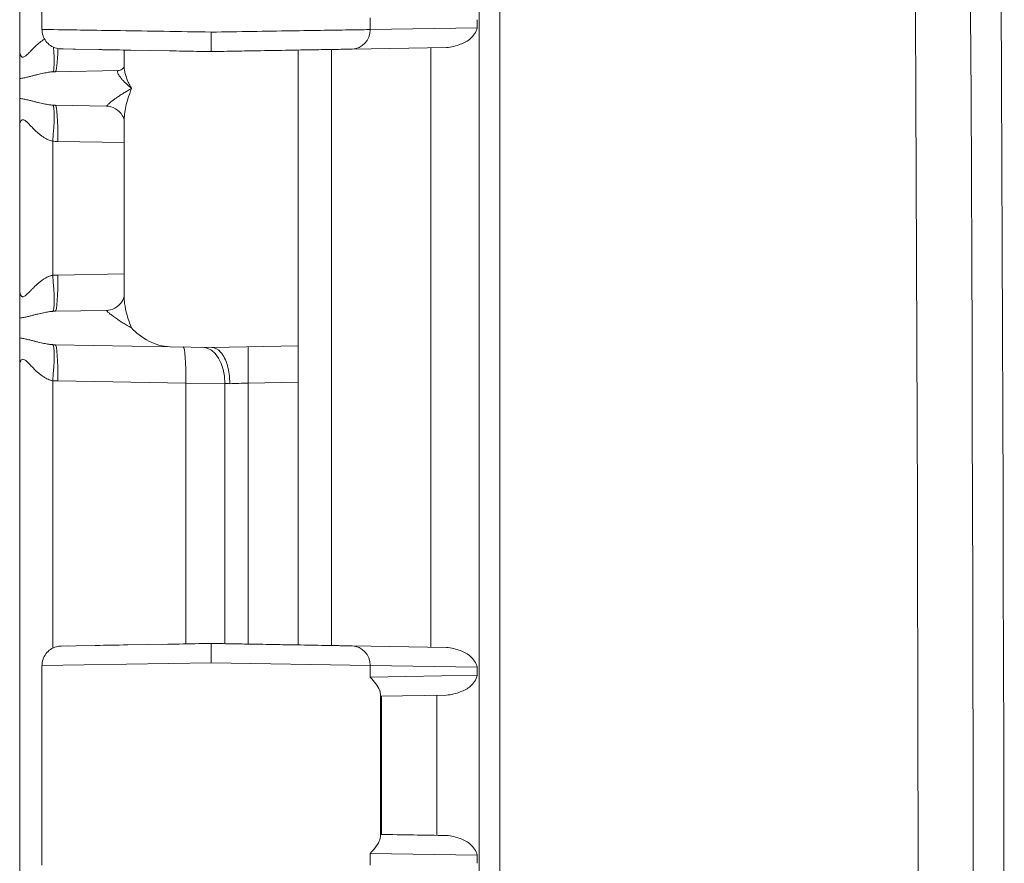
# Model space of a CAD drawing. Header units: inches. Extents: x 0 to 153, y 3 to 96.
# Tile 36 of 132: x 30.97 to 32.73, y 53.15 to 54.66. Entities that reach past the tile are written whole.
import ezdxf

# ---------------------------------------------------------------- set-up
doc = ezdxf.new("R2010")
doc.units = ezdxf.units.IN
doc.header["$LTSCALE"] = 4.5
doc.header["$MEASUREMENT"] = 0
doc.layers.add('Visible (ANSI)', color=7, linetype='Continuous', lineweight=18)
doc.layers.add('Visible Narrow (ANSI)', color=7, linetype='Continuous', lineweight=5)

msp = doc.modelspace()

# ---------------------------------------------------------------- linework, layer by layer
at = {"layer": 'Visible (ANSI)'}
for p, q in [((31.7914, 62.758), (31.7914, 41.8928)), ((30.9664, 55.5418), (30.9664, 54.609)), ((31.0064, 55.0044), (31.0064, 54.6463)), ((31.0443, 54.6113), (31.0408, 54.6113)), ((31.0443, 54.6113), (31.0667, 54.6109)), ((31.0667, 54.6109), (31.0627, 54.611)), ((31.1084, 54.6102), (31.0667, 54.6109)), ((31.1539, 54.5798), (31.1539, 54.6094)), ((31.2352, 54.6079), (31.1661, 54.6092)), ((31.4664, 54.5973), (31.4664, 54.6094)), ((31.5264, 54.6104), (31.5264, 53.5404)), ((31.5634, 54.6111), (31.7324, 54.614)), ((31.4664, 54.5973), (31.4664, 54.5727)), ((31.0303, 54.5705), (31.1431, 54.5725)), ((31.1539, 54.5798), (31.1539, 54.5798)), ((31.4664, 54.5727), (31.4664, 54.0781)), ((30.9664, 54.5226), (30.9664, 54.5582)), ((31.1223, 54.5087), (31.0303, 54.5103)), ((31.1539, 54.1683), (31.1539, 54.4825)), ((30.9664, 54.4718), (30.9664, 54.179)), ((31.0303, 54.1405), (31.1223, 54.1421)), ((30.9664, 54.0926), (30.9664, 54.1282)), ((31.2368, 54.0767), (31.0303, 54.0803)), ((31.2368, 54.0767), (31.3114, 54.0754)), ((31.3114, 54.0754), (31.4664, 54.0781)), ((31.3114, 54.0754), (31.3114, 54.0754)), ((31.4664, 54.0781), (31.4664, 54.0131)), ((30.9664, 54.0418), (30.9664, 53.109)), ((31.4664, 54.0131), (31.4664, 53.5414)), ((31.0677, 53.5399), (31.0408, 53.5394)), ((31.0408, 53.5394), (31.0524, 53.5396)), ((31.0677, 53.5399), (31.1022, 53.5405)), ((31.1608, 53.5415), (31.2321, 53.5428)), ((31.5634, 53.5397), (31.7324, 53.5368)), ((31.0064, 53.5044), (31.0064, 53.5044)), ((31.0064, 53.5044), (31.0064, 53.1463)), ((31.6143, 53.4494), (31.7324, 53.4515))]:
    msp.add_line(p, q, dxfattribs=at)
msp.add_arc((-473.7436, 52.3254), 506.4775, 358.925196, 1.074804, dxfattribs=at)
for centre, major_axis, ratio, start_param, end_param in [((31.1426, 54.5974), (0.0004, -0.025), 0.924559, 0.000003, 0.000047), ((31.1211, 54.2071), (0.0011, -0.065), 0.854416, 0.000137, 0.000324), ((31.6143, 53.4845), (0, 0.035), 0.020741, 2.638132, 3.141962), ((31.6143, 53.1663), (0, 0.035), 0.020741, 6.282816, 6.786646)]:
    msp.add_ellipse(centre, major_axis=major_axis, ratio=ratio, start_param=start_param, end_param=end_param, dxfattribs=at)
for points in [[(31.0065, 54.6463), (31.0065, 54.6463), (31.0065, 54.6463), (31.0065, 54.6463)], [(31.6143, 53.2013), (31.6537, 53.2006), (31.6931, 53.2), (31.7324, 53.1993)]]:
    msp.add_open_spline(points, degree=3, dxfattribs=at)
for points, knots in [([(31.0408, 54.6113), (31.0394, 54.6114), (31.0379, 54.6115), (31.0351, 54.6119), (31.0336, 54.6122), (31.0286, 54.6136), (31.0251, 54.6152), (31.0188, 54.6194), (31.0159, 54.6221), (31.0113, 54.6281), (31.0095, 54.6316), (31.0071, 54.6387), (31.0065, 54.6426), (31.0065, 54.6463)], [0, 0, 0, 0, 0.0111228, 0.0111228, 0.0220731, 0.0220731, 0.0509694, 0.0509694, 0.0798667, 0.0798667, 0.1087684, 0.1087684, 0.1375627, 0.1375627, 0.1375627, 0.1375627]), ([(31.3102, 54.6066), (31.3102, 54.6066), (31.3102, 54.6083), (31.3102, 54.6113), (31.3102, 54.6129), (31.3102, 54.6148), (31.3101, 54.6169), (31.3101, 54.619), (31.3101, 54.6215), (31.3101, 54.6241), (31.3101, 54.6294), (31.3102, 54.6355), (31.3102, 54.6416)], [0, 0, 0, 0, 0.333333, 0.333333, 0.333333, 0.49993, 0.49993, 0.49993, 0.666667, 0.666667, 0.666667, 1, 1, 1, 1]), ([(31.7324, 54.614), (31.7416, 54.6142), (31.7585, 54.6196), (31.7765, 54.6279), (31.7856, 54.6413), (31.7878, 54.6494)], [0, 0, 0, 0, 0.3333333, 0.6666667, 0.9997512, 0.9997512, 0.9997512, 0.9997512]), ([(30.9664, 54.5582), (30.9664, 54.5633), (30.9664, 54.5701), (30.9664, 54.5787), (30.9664, 54.5872), (30.9664, 54.5975), (30.9664, 54.609)], [0, 0, 0, 0, 0.5, 0.5, 0.5, 1, 1, 1, 1]), ([(31.1084, 54.6102), (31.1107, 54.6101), (31.113, 54.6101), (31.1153, 54.61), (31.1305, 54.6098), (31.1475, 54.6095), (31.1661, 54.6092)], [0.72727273, 0.72727273, 0.72727273, 0.72727273, 0.73946703, 0.73946703, 0.73946703, 0.81818182, 0.81818182, 0.81818182, 0.81818182]), ([(31.2352, 54.6079), (31.2432, 54.6078), (31.2513, 54.6077), (31.2595, 54.6075), (31.276, 54.6072), (31.2929, 54.6069), (31.3102, 54.6066)], [0.90909091, 0.90909091, 0.90909091, 0.90909091, 0.93931643, 0.93931643, 0.93931643, 1, 1, 1, 1]), ([(31.5634, 54.6111), (31.5602, 54.611), (31.5566, 54.6109), (31.5526, 54.6109), (31.5469, 54.6108), (31.5405, 54.6107), (31.5334, 54.6105), (31.5246, 54.6104), (31.5146, 54.6102), (31.5036, 54.61), (31.4994, 54.6099), (31.4949, 54.6099), (31.4904, 54.6098), (31.4741, 54.6095), (31.456, 54.6092), (31.4367, 54.6088), (31.4362, 54.6088), (31.4358, 54.6088), (31.4354, 54.6088), (31.4164, 54.6085), (31.3962, 54.6081), (31.3754, 54.6078), (31.3686, 54.6077), (31.3616, 54.6075), (31.3546, 54.6074), (31.3401, 54.6072), (31.3253, 54.6069), (31.3102, 54.6066)], [0, 0, 0, 0, 0.08304, 0.08304, 0.08304, 0.2, 0.2, 0.2, 0.343946, 0.343946, 0.343946, 0.4, 0.4, 0.4, 0.6, 0.6, 0.6, 0.604385, 0.604385, 0.604385, 0.8, 0.8, 0.8, 0.865034, 0.865034, 0.865034, 1, 1, 1, 1]), ([(31.1431, 54.5725), (31.1451, 54.5725), (31.1482, 54.5735), (31.1524, 54.5768), (31.1535, 54.5788), (31.1539, 54.58), (31.1539, 54.5801), (31.1539, 54.5802)], [0, 0, 0, 0, 0.0630864, 0.0630864, 0.1244611, 0.1244611, 0.1391882, 0.1391882, 0.1391882, 0.1391882]), ([(30.9664, 54.4718), (30.9664, 54.4724), (30.9664, 54.473), (30.9664, 54.4735), (30.9664, 54.4775), (30.9664, 54.4813), (30.9664, 54.4852), (30.9664, 54.4893), (30.9664, 54.4933), (30.9664, 54.4973), (30.9664, 54.4981), (30.9664, 54.4989), (30.9665, 54.4997), (30.9665, 54.5035), (30.9665, 54.5072), (30.9665, 54.5107), (30.9665, 54.5152), (30.9665, 54.5192), (30.9664, 54.5226)], [0, 0, 0, 0, 0.0300737, 0.0300737, 0.0300737, 0.2329327, 0.2329327, 0.2329327, 0.4532198, 0.4532198, 0.4532198, 0.5, 0.5, 0.5, 0.7165719, 0.7165719, 0.7165719, 1, 1, 1, 1]), ([(31.1539, 54.4825), (31.1539, 54.4825), (31.154, 54.485), (31.1504, 54.4928), (31.147, 54.4975), (31.1375, 54.505), (31.1312, 54.5077), (31.1245, 54.5086), (31.1234, 54.5087), (31.1223, 54.5087)], [0.003505, 0.003505, 0.003505, 0.003505, 0.1091715, 0.1091715, 0.2009048, 0.2009048, 0.294974, 0.294974, 0.3160926, 0.3160926, 0.3160926, 0.3160926]), ([(30.9664, 54.1282), (30.9664, 54.1333), (30.9664, 54.1401), (30.9664, 54.1487), (30.9664, 54.1572), (30.9664, 54.1675), (30.9664, 54.179)], [0, 0, 0, 0, 0.5, 0.5, 0.5, 1, 1, 1, 1]), ([(31.1223, 54.1421), (31.1266, 54.1422), (31.1324, 54.1435), (31.1425, 54.1491), (31.1468, 54.1533), (31.1525, 54.1616), (31.1536, 54.1655), (31.1539, 54.1679), (31.1539, 54.1683), (31.1539, 54.1683)], [0, 0, 0, 0, 0.0851249, 0.0851249, 0.172711, 0.172711, 0.270404, 0.270404, 0.3126383, 0.3126383, 0.3126383, 0.3126383]), ([(31.1674, 54.1104), (31.1744, 54.1025), (31.1859, 54.0931), (31.2087, 54.0816), (31.223, 54.0769), (31.2368, 54.0767)], [0.0000001, 0.0000001, 0.0000001, 0.0000001, 0.1445086, 0.1445086, 0.2629399, 0.2629399, 0.2629399, 0.2629399]), ([(30.9664, 54.0418), (30.9664, 54.0424), (30.9664, 54.043), (30.9664, 54.0435), (30.9664, 54.0475), (30.9664, 54.0514), (30.9664, 54.0552), (30.9664, 54.0593), (30.9664, 54.0633), (30.9664, 54.0673), (30.9664, 54.0681), (30.9664, 54.069), (30.9665, 54.0698), (30.9665, 54.0736), (30.9665, 54.0773), (30.9665, 54.0807), (30.9665, 54.0852), (30.9665, 54.0892), (30.9664, 54.0926)], [0, 0, 0, 0, 0.0298727, 0.0298727, 0.0298727, 0.231679, 0.231679, 0.231679, 0.4514676, 0.4514676, 0.4514676, 0.5, 0.5, 0.5, 0.7152227, 0.7152227, 0.7152227, 1, 1, 1, 1]), ([(31.3436, 54.0104), (31.3436, 54.0218), (31.3421, 54.0332), (31.3393, 54.043), (31.3365, 54.0527), (31.3324, 54.0609), (31.3275, 54.0666), (31.3227, 54.0723), (31.3169, 54.0754), (31.3114, 54.0754)], [0, 0, 0, 0, 0.3333333, 0.3333333, 0.3333333, 0.6666667, 0.6666667, 0.6666667, 0.9999971, 0.9999971, 0.9999971, 0.9999971]), ([(31.0065, 53.5044), (31.0065, 53.5082), (31.0071, 53.5121), (31.0095, 53.5192), (31.0113, 53.5227), (31.0159, 53.5287), (31.0188, 53.5314), (31.0251, 53.5356), (31.0286, 53.5372), (31.0337, 53.5386), (31.0351, 53.5389), (31.0379, 53.5393), (31.0394, 53.5394), (31.0408, 53.5394)], [0, 0, 0, 0, 0.0288366, 0.0288366, 0.0577362, 0.0577362, 0.0866335, 0.0866335, 0.1155301, 0.1155301, 0.1264609, 0.1264609, 0.1375632, 0.1375632, 0.1375632, 0.1375632]), ([(31.1608, 53.5415), (31.1394, 53.5412), (31.1202, 53.5408), (31.1038, 53.5405), (31.1033, 53.5405), (31.1027, 53.5405), (31.1022, 53.5405)], [0.18181818, 0.18181818, 0.18181818, 0.18181818, 0.26986203, 0.26986203, 0.26986203, 0.27272727, 0.27272727, 0.27272727, 0.27272727]), ([(31.3102, 53.5441), (31.2904, 53.5438), (31.2714, 53.5435), (31.2528, 53.5431), (31.2458, 53.543), (31.239, 53.5429), (31.2321, 53.5428)], [0, 0, 0, 0, 0.06617772, 0.06617772, 0.06617772, 0.09090909, 0.09090909, 0.09090909, 0.09090909]), ([(31.3102, 53.5441), (31.3219, 53.5439), (31.3333, 53.5437), (31.3446, 53.5435), (31.3559, 53.5433), (31.3671, 53.5431), (31.3782, 53.543), (31.3947, 53.5427), (31.4109, 53.5424), (31.4264, 53.5421), (31.4317, 53.542), (31.4369, 53.5419), (31.442, 53.5418), (31.462, 53.5415), (31.4804, 53.5412), (31.4965, 53.5409), (31.5125, 53.5406), (31.5262, 53.5404), (31.5373, 53.5402), (31.5401, 53.5401), (31.5426, 53.5401), (31.5451, 53.54), (31.5524, 53.5399), (31.5584, 53.5398), (31.5634, 53.5397)], [0, 0, 0, 0, 0.09978, 0.09978, 0.09978, 0.2, 0.2, 0.2, 0.348865, 0.348865, 0.348865, 0.4, 0.4, 0.4, 0.6, 0.6, 0.6, 0.8, 0.8, 0.8, 0.84963, 0.84963, 0.84963, 1, 1, 1, 1]), ([(31.3102, 53.5441), (31.3102, 53.5441), (31.3102, 53.5439), (31.3102, 53.5428), (31.3102, 53.5421), (31.3102, 53.5394), (31.3102, 53.5369), (31.3102, 53.5312), (31.3102, 53.5281), (31.3102, 53.52), (31.3102, 53.5156), (31.3102, 53.5114), (31.3102, 53.5102), (31.3102, 53.5091)], [-0.08332372, -0.08332372, -0.08332372, -0.08332372, -0.07190987, -0.07190987, -0.06103152, -0.06103152, -0.04145418, -0.04145418, -0.02414848, -0.02414848, 0, 0, 0.00766329, 0.00766329, 0.00766329, 0.00766329]), ([(31.7878, 53.5014), (31.7856, 53.5094), (31.7765, 53.5229), (31.7585, 53.5312), (31.7416, 53.5366), (31.7324, 53.5368)], [0.0002488, 0.0002488, 0.0002488, 0.0002488, 0.3333333, 0.6666667, 1, 1, 1, 1]), ([(31.7324, 53.4515), (31.7416, 53.4517), (31.7585, 53.4571), (31.7765, 53.4654), (31.7856, 53.4788), (31.7878, 53.4869)], [0, 0, 0, 0, 0.3333333, 0.6666667, 0.9997512, 0.9997512, 0.9997512, 0.9997512]), ([(31.6139, 53.4538), (31.6139, 53.4557), (31.6133, 53.4582), (31.6094, 53.4676), (31.6035, 53.4759), (31.5956, 53.4836)], [-0.2597274, -0.2597274, -0.2597274, -0.2597274, -0.1837213, -0.1837213, 0, 0, 0, 0]), ([(31.5956, 53.1672), (31.604, 53.1754), (31.6105, 53.1852), (31.6134, 53.1935), (31.6138, 53.1954), (31.6139, 53.197)], [-1.1191106, -1.1191106, -1.1191106, -1.1191106, -0.9214246, -0.9214246, -0.8602004, -0.8602004, -0.8602004, -0.8602004]), ([(31.7878, 53.1639), (31.7856, 53.1719), (31.7765, 53.1854), (31.7584, 53.1937), (31.7417, 53.1991), (31.7324, 53.1993)], [0.0002488, 0.0002488, 0.0002488, 0.0002488, 0.3333333, 0.6666667, 0.9999874, 0.9999874, 0.9999874, 0.9999874])]:
    msp.add_open_spline(points, degree=3, knots=knots, dxfattribs=at)
at = {"layer": 'Visible Narrow (ANSI)'}
for p, q in [((31.8281, 61.7149), (31.8281, 42.9359)), ((31.5956, 54.6672), (31.5956, 54.6461)), ((31.7878, 54.6494), (31.7878, 54.6639)), ((31.5956, 54.6461), (31.7878, 54.6494)), ((31.7047, 53.5373), (31.7047, 54.6135)), ((31.0258, 54.4458), (31.0258, 54.205)), ((31.0348, 54.4453), (31.1539, 54.4432)), ((31.0348, 54.2055), (31.1539, 54.2076)), ((31.0258, 54.0158), (31.0258, 53.5357)), ((31.0348, 54.0153), (31.2645, 54.0113)), ((31.2645, 54.0113), (31.2645, 53.5433)), ((31.2645, 54.0113), (31.3349, 54.0107)), ((31.3349, 54.0107), (31.3349, 53.5437)), ((31.3768, 54.0115), (31.4664, 54.0131)), ((31.3768, 53.543), (31.3768, 54.0115)), ((31.0064, 53.5044), (31.3102, 53.5091)), ((31.3102, 53.5091), (31.5956, 53.5047)), ((31.5956, 53.5047), (31.5956, 53.4836)), ((31.5956, 53.5047), (31.7878, 53.5014)), ((31.5956, 53.4836), (31.7878, 53.4869)), ((31.7878, 53.4869), (31.7878, 53.5014)), ((31.6139, 53.197), (31.6139, 53.4538)), ((31.7155, 53.1996), (31.7155, 53.4512)), ((31.6157, 53.2013), (31.6157, 53.4495)), ((31.7142, 53.1996), (31.7142, 53.1996)), ((31.5956, 53.1672), (31.5956, 53.1461)), ((31.5956, 53.1672), (31.7878, 53.1639)), ((31.7878, 53.1494), (31.7878, 53.1639))]:
    msp.add_line(p, q, dxfattribs=at)
for centre, major_axis, ratio, start_param, end_param in [((-216.7323, 52.3254), (0, 352.5808), 0.707107, 4.685755, 4.739023), ((-216.7998, 52.3254), (0, 352.8163), 0.707107, 4.685755, 4.739023), ((31.5627, 54.6461), (0.0006, -0.035), 0.939676, 0.000036, 1.554396), ((31.0201, 54.635), (0.0059, -0.0647), 0.086802, 0.034475, 1.237787), ((31.0292, 54.6355), (0.0011, -0.065), 0.087143, 0, 1.199182), ((31.0201, 54.4458), (0.0059, 0.0647), 0.086802, 4.72026, 6.248711), ((31.0336, 54.5635), (-0.0658, -0.0042), 0.805497, 1.406796, 1.469445), ((31.0292, 54.4453), (0.0011, 0.065), 0.087143, 4.71391, 6.283185), ((31.037, 54.5704), (-0.0002, -0.1251), 0.996195, 6.194419, 6.267091), ((31.0201, 54.205), (0.0059, -0.0647), 0.086802, 0.034475, 1.562919), ((31.0292, 54.2055), (0.0011, -0.065), 0.087143, 0, 1.569275), ((31.0201, 54.0158), (0.0059, 0.0647), 0.086802, 4.72026, 6.248711), ((31.0336, 54.1335), (-0.0658, -0.0042), 0.805497, 1.406795, 1.469444), ((31.0292, 54.0153), (0.0011, 0.065), 0.087143, 4.71391, 6.283185), ((31.2589, 54.0113), (0.0011, 0.065), 0.087143, 4.71391, 6.283189), ((31.294, 54.0107), (0.0011, 0.065), 0.628143, 4.723353, 6.283205), ((31.378, 54.0115), (-0.0011, 0.065), 0.01745, 0, 1.570492), ((31.037, 54.1404), (-0.0002, -0.1251), 0.996195, 6.194419, 6.267091), ((31.3756, 54.0093), (0.0649, -0.0023), 0.000344, 4.033351, 4.195898), ((31.5627, 53.5047), (0.0006, 0.035), 0.939676, 4.72879, 6.283185)]:
    msp.add_ellipse(centre, major_axis=major_axis, ratio=ratio, start_param=start_param, end_param=end_param, dxfattribs=at)
for points, knots in [([(31.0065, 54.6463), (31.0065, 54.6463), (31.01, 54.6463), (31.0318, 54.6459), (31.0795, 54.6452), (31.1454, 54.6442), (31.2244, 54.643), (31.2816, 54.6421), (31.3102, 54.6416)], [0.494388, 0.494388, 0.494388, 0.494388, 0.5454545, 0.6363636, 0.7272727, 0.8181818, 0.9090909, 1, 1, 1, 1]), ([(31.5956, 54.6461), (31.5872, 54.6459), (31.5645, 54.6456), (31.5155, 54.6448), (31.4542, 54.6439), (31.3844, 54.6428), (31.3349, 54.642), (31.3102, 54.6416)], [0, 0, 0, 0, 0.2, 0.4, 0.6, 0.8, 1, 1, 1, 1]), ([(30.9664, 54.609), (30.9664, 54.6086), (30.9665, 54.6082), (30.9665, 54.6079), (30.9665, 54.6055), (30.9669, 54.6033), (30.9674, 54.6015), (30.9675, 54.601), (30.9677, 54.6005), (30.9679, 54.6001), (30.9685, 54.5987), (30.9692, 54.5977), (30.9701, 54.5972), (30.9705, 54.5969), (30.9709, 54.5967), (30.9714, 54.5966), (30.9723, 54.5965), (30.9731, 54.5966), (30.9741, 54.597), (30.9748, 54.5973), (30.9755, 54.5977), (30.9762, 54.5982), (30.977, 54.5988), (30.9779, 54.5995), (30.9787, 54.6002), (30.9796, 54.601), (30.9806, 54.6019), (30.9815, 54.6028), (30.9822, 54.6034), (30.9829, 54.6041), (30.9835, 54.6048), (30.9847, 54.606), (30.9858, 54.6071), (30.9869, 54.6083), (30.9874, 54.6088), (30.9879, 54.6094), (30.9884, 54.6099), (30.9898, 54.6112), (30.9911, 54.6126), (30.9924, 54.6139), (30.9927, 54.6142), (30.993, 54.6145), (30.9933, 54.6148), (30.9948, 54.6163), (30.9963, 54.6177), (30.9978, 54.619), (30.9979, 54.6192), (30.9981, 54.6193), (30.9982, 54.6194), (30.9998, 54.6209), (31.0014, 54.6222), (31.003, 54.6235), (31.0046, 54.6248), (31.0062, 54.6259), (31.0078, 54.627), (31.008, 54.6272), (31.0082, 54.6273), (31.0084, 54.6274), (31.0093, 54.628), (31.0101, 54.6286), (31.011, 54.6291)], [0, 0, 0, 0, 0.009557, 0.009557, 0.009557, 0.0714286, 0.0714286, 0.0714286, 0.0895597, 0.0895597, 0.0895597, 0.1428571, 0.1428571, 0.1428571, 0.1687848, 0.1687848, 0.1687848, 0.2142857, 0.2142857, 0.2142857, 0.2482034, 0.2482034, 0.2482034, 0.2857143, 0.2857143, 0.2857143, 0.3274285, 0.3274285, 0.3274285, 0.3571429, 0.3571429, 0.3571429, 0.4066429, 0.4066429, 0.4066429, 0.4285714, 0.4285714, 0.4285714, 0.4859161, 0.4859161, 0.4859161, 0.5, 0.5, 0.5, 0.5651615, 0.5651615, 0.5651615, 0.5714286, 0.5714286, 0.5714286, 0.6428571, 0.6428571, 0.6428571, 0.7142857, 0.7142857, 0.7142857, 0.72364, 0.72364, 0.72364, 0.7631197, 0.7631197, 0.7631197, 0.7631197]), ([(30.9664, 54.5582), (30.969, 54.5585), (30.974, 54.5593), (30.9808, 54.5609), (30.9872, 54.5625), (30.9932, 54.564), (30.9988, 54.5655), (31.004, 54.5667), (31.009, 54.5678), (31.0138, 54.5687), (31.0182, 54.5695), (31.0224, 54.57), (31.025, 54.5702), (31.0262, 54.5703)], [0, 0, 0, 0, 0.0909091, 0.1818182, 0.2727273, 0.3636364, 0.4545455, 0.5454545, 0.6363636, 0.7272727, 0.8181818, 0.9090909, 0.999999, 0.999999, 0.999999, 0.999999]), ([(31.1431, 54.5725), (31.1427, 54.5724), (31.1425, 54.5723), (31.1423, 54.5721), (31.1421, 54.5719), (31.142, 54.5716), (31.1419, 54.5712), (31.1419, 54.5708), (31.1419, 54.5703), (31.1421, 54.5697), (31.1422, 54.5691), (31.1425, 54.5683), (31.1428, 54.5675), (31.1432, 54.5667), (31.1437, 54.5658), (31.1443, 54.5647), (31.1449, 54.5637), (31.1456, 54.5626), (31.1465, 54.5614), (31.1473, 54.5602), (31.1483, 54.5589), (31.1494, 54.5576), (31.1505, 54.5563), (31.1517, 54.5549), (31.1531, 54.5535), (31.1544, 54.5521), (31.1558, 54.5506), (31.1573, 54.5491), (31.1589, 54.5477), (31.1605, 54.5462), (31.1622, 54.5447), (31.1639, 54.5433), (31.1656, 54.5418), (31.1674, 54.5404)], [0, 0, 0, 0, 0.0909091, 0.0909091, 0.0909091, 0.1818182, 0.1818182, 0.1818182, 0.2727273, 0.2727273, 0.2727273, 0.3636364, 0.3636364, 0.3636364, 0.4545455, 0.4545455, 0.4545455, 0.5454545, 0.5454545, 0.5454545, 0.6363636, 0.6363636, 0.6363636, 0.7272727, 0.7272727, 0.7272727, 0.8181818, 0.8181818, 0.8181818, 0.9090909, 0.9090909, 0.9090909, 1, 1, 1, 1]), ([(31.1539, 54.5798), (31.1539, 54.579), (31.154, 54.5783), (31.154, 54.5775), (31.1541, 54.5754), (31.1544, 54.5731), (31.1549, 54.5708), (31.1553, 54.5684), (31.1559, 54.566), (31.1567, 54.5635), (31.1574, 54.561), (31.1584, 54.5584), (31.1594, 54.5558), (31.1605, 54.5532), (31.1617, 54.5506), (31.1631, 54.548), (31.1644, 54.5455), (31.1659, 54.5429), (31.1674, 54.5404)], [0.5126937, 0.5126937, 0.5126937, 0.5126937, 0.5454545, 0.5454545, 0.5454545, 0.6363636, 0.6363636, 0.6363636, 0.7272727, 0.7272727, 0.7272727, 0.8181818, 0.8181818, 0.8181818, 0.9090909, 0.9090909, 0.9090909, 1, 1, 1, 1]), ([(31.1223, 54.5087), (31.1222, 54.5087), (31.1222, 54.5088), (31.1223, 54.5089), (31.1224, 54.509), (31.1225, 54.5092), (31.1228, 54.5095), (31.123, 54.5098), (31.1233, 54.5101), (31.1237, 54.5105), (31.1241, 54.511), (31.1247, 54.5115), (31.1253, 54.512), (31.1259, 54.5126), (31.1266, 54.5132), (31.1275, 54.5139), (31.1283, 54.5146), (31.1292, 54.5154), (31.1303, 54.5163), (31.1314, 54.5172), (31.1326, 54.5181), (31.134, 54.5191), (31.1353, 54.5201), (31.1368, 54.5212), (31.1385, 54.5224), (31.1401, 54.5235), (31.1419, 54.5248), (31.1439, 54.5261), (31.1459, 54.5274), (31.148, 54.5289), (31.1504, 54.5304), (31.1524, 54.5316), (31.1546, 54.533), (31.1569, 54.5344), (31.1573, 54.5346), (31.1578, 54.5349), (31.1582, 54.5351), (31.1605, 54.5365), (31.1631, 54.538), (31.1658, 54.5395), (31.1664, 54.5398), (31.1669, 54.5401), (31.1674, 54.5404)], [0, 0, 0, 0, 0.0833333, 0.0833333, 0.0833333, 0.1666667, 0.1666667, 0.1666667, 0.25, 0.25, 0.25, 0.3333333, 0.3333333, 0.3333333, 0.4166667, 0.4166667, 0.4166667, 0.5, 0.5, 0.5, 0.5833333, 0.5833333, 0.5833333, 0.6666667, 0.6666667, 0.6666667, 0.75, 0.75, 0.75, 0.8333333, 0.8333333, 0.8333333, 0.9042879, 0.9042879, 0.9042879, 0.9166667, 0.9166667, 0.9166667, 0.9867894, 0.9867894, 0.9867894, 1, 1, 1, 1]), ([(31.1539, 54.4825), (31.1539, 54.4862), (31.1542, 54.4902), (31.1546, 54.4944), (31.1551, 54.4986), (31.1558, 54.5031), (31.1569, 54.508), (31.1579, 54.5128), (31.1593, 54.5179), (31.161, 54.5233), (31.1627, 54.5287), (31.1648, 54.5344), (31.1674, 54.5404)], [0.6368142, 0.6368142, 0.6368142, 0.6368142, 0.7272727, 0.7272727, 0.7272727, 0.8181818, 0.8181818, 0.8181818, 0.9090909, 0.9090909, 0.9090909, 1, 1, 1, 1]), ([(30.9664, 54.5226), (30.9689, 54.5223), (30.9714, 54.5219), (30.9738, 54.5214), (30.9762, 54.5209), (30.9787, 54.5204), (30.981, 54.5198), (30.9833, 54.5193), (30.9856, 54.5187), (30.9877, 54.5181), (30.9898, 54.5176), (30.9919, 54.5171), (30.9939, 54.5166), (30.9958, 54.5161), (30.9977, 54.5156), (30.9996, 54.5151), (31.0014, 54.5147), (31.0032, 54.5143), (31.0049, 54.5139), (31.0066, 54.5135), (31.0082, 54.5131), (31.0098, 54.5128), (31.0114, 54.5125), (31.0129, 54.5122), (31.0144, 54.512), (31.0159, 54.5117), (31.0173, 54.5115), (31.0186, 54.5113), (31.02, 54.5111), (31.0213, 54.5109), (31.0225, 54.5108), (31.0238, 54.5107), (31.025, 54.5106), (31.0262, 54.5105)], [0.0000007, 0.0000007, 0.0000007, 0.0000007, 0.0909091, 0.0909091, 0.0909091, 0.1818182, 0.1818182, 0.1818182, 0.2727273, 0.2727273, 0.2727273, 0.3636364, 0.3636364, 0.3636364, 0.4545455, 0.4545455, 0.4545455, 0.5454545, 0.5454545, 0.5454545, 0.6363636, 0.6363636, 0.6363636, 0.7272727, 0.7272727, 0.7272727, 0.8181818, 0.8181818, 0.8181818, 0.9090909, 0.9090909, 0.9090909, 1, 1, 1, 1]), ([(30.9664, 54.4718), (30.9664, 54.4737), (30.9666, 54.4755), (30.9669, 54.4772), (30.9672, 54.4788), (30.9676, 54.4803), (30.9682, 54.4815), (30.9689, 54.4826), (30.9696, 54.4835), (30.9706, 54.4839), (30.9715, 54.4843), (30.9727, 54.4843), (30.974, 54.4838), (30.9753, 54.4833), (30.9768, 54.4822), (30.9784, 54.4809), (30.98, 54.4795), (30.9817, 54.4779), (30.9834, 54.4761), (30.9851, 54.4743), (30.9869, 54.4725), (30.9886, 54.4707), (30.9904, 54.4689), (30.9921, 54.4672), (30.9938, 54.4655), (30.9955, 54.4639), (30.9971, 54.4623), (30.9988, 54.4608), (31.0005, 54.4594), (31.0021, 54.458), (31.0037, 54.4567), (31.0053, 54.4555), (31.0069, 54.4543), (31.0085, 54.4533), (31.0101, 54.4522), (31.0116, 54.4513), (31.0131, 54.4505), (31.0146, 54.4497), (31.0161, 54.449), (31.0175, 54.4483), (31.0189, 54.4477), (31.0203, 54.4472), (31.0217, 54.4468), (31.0231, 54.4464), (31.0245, 54.446), (31.0258, 54.4458)], [0, 0, 0, 0, 0.0666667, 0.0666667, 0.0666667, 0.1333333, 0.1333333, 0.1333333, 0.2, 0.2, 0.2, 0.2666667, 0.2666667, 0.2666667, 0.3333333, 0.3333333, 0.3333333, 0.4, 0.4, 0.4, 0.4666667, 0.4666667, 0.4666667, 0.5333333, 0.5333333, 0.5333333, 0.6, 0.6, 0.6, 0.6666667, 0.6666667, 0.6666667, 0.7333333, 0.7333333, 0.7333333, 0.8, 0.8, 0.8, 0.8666667, 0.8666667, 0.8666667, 0.9333333, 0.9333333, 0.9333333, 1, 1, 1, 1]), ([(30.9664, 54.179), (30.9664, 54.1786), (30.9665, 54.1782), (30.9665, 54.1779), (30.9665, 54.1755), (30.9669, 54.1733), (30.9674, 54.1715), (30.9675, 54.171), (30.9677, 54.1705), (30.9679, 54.1701), (30.9685, 54.1687), (30.9692, 54.1677), (30.9701, 54.1672), (30.9705, 54.1669), (30.9709, 54.1667), (30.9714, 54.1666), (30.9723, 54.1665), (30.9731, 54.1666), (30.9741, 54.167), (30.9748, 54.1673), (30.9755, 54.1677), (30.9762, 54.1682), (30.977, 54.1688), (30.9779, 54.1695), (30.9787, 54.1702), (30.9796, 54.171), (30.9806, 54.1719), (30.9815, 54.1728), (30.9822, 54.1734), (30.9829, 54.1741), (30.9835, 54.1748), (30.9847, 54.176), (30.9858, 54.1771), (30.9869, 54.1783), (30.9874, 54.1788), (30.9879, 54.1794), (30.9884, 54.1799), (30.9898, 54.1812), (30.9911, 54.1826), (30.9924, 54.1839), (30.9927, 54.1842), (30.993, 54.1845), (30.9933, 54.1848), (30.9948, 54.1863), (30.9963, 54.1877), (30.9978, 54.189), (30.9979, 54.1892), (30.9981, 54.1893), (30.9982, 54.1894), (30.9998, 54.1909), (31.0014, 54.1922), (31.003, 54.1935), (31.0046, 54.1948), (31.0062, 54.1959), (31.0078, 54.197), (31.008, 54.1972), (31.0082, 54.1973), (31.0084, 54.1974), (31.0098, 54.1984), (31.0111, 54.1992), (31.0125, 54.2), (31.0129, 54.2002), (31.0132, 54.2004), (31.0136, 54.2006), (31.0148, 54.2012), (31.0159, 54.2018), (31.0171, 54.2023), (31.0176, 54.2025), (31.0181, 54.2027), (31.0187, 54.2029), (31.0196, 54.2033), (31.0206, 54.2036), (31.0215, 54.2039), (31.0222, 54.2041), (31.0229, 54.2043), (31.0235, 54.2045), (31.0243, 54.2047), (31.025, 54.2048), (31.0258, 54.205)], [0, 0, 0, 0, 0.009557, 0.009557, 0.009557, 0.0714286, 0.0714286, 0.0714286, 0.0895597, 0.0895597, 0.0895597, 0.1428571, 0.1428571, 0.1428571, 0.1687848, 0.1687848, 0.1687848, 0.2142857, 0.2142857, 0.2142857, 0.2482034, 0.2482034, 0.2482034, 0.2857143, 0.2857143, 0.2857143, 0.3274285, 0.3274285, 0.3274285, 0.3571429, 0.3571429, 0.3571429, 0.4066429, 0.4066429, 0.4066429, 0.4285714, 0.4285714, 0.4285714, 0.4859161, 0.4859161, 0.4859161, 0.5, 0.5, 0.5, 0.5651615, 0.5651615, 0.5651615, 0.5714286, 0.5714286, 0.5714286, 0.6428571, 0.6428571, 0.6428571, 0.7142857, 0.7142857, 0.7142857, 0.72364, 0.72364, 0.72364, 0.7857143, 0.7857143, 0.7857143, 0.8029065, 0.8029065, 0.8029065, 0.8571429, 0.8571429, 0.8571429, 0.8821476, 0.8821476, 0.8821476, 0.9285714, 0.9285714, 0.9285714, 0.9614561, 0.9614561, 0.9614561, 1, 1, 1, 1]), ([(31.0258, 54.205), (31.0273, 54.2051), (31.0303, 54.2053), (31.0333, 54.2054), (31.0348, 54.2055)], [0.0000001, 0.0000001, 0.0000001, 0.0000001, 0.5, 1, 1, 1, 1]), ([(31.1539, 54.1683), (31.1539, 54.1639), (31.1546, 54.1532), (31.1585, 54.1341), (31.1639, 54.1185), (31.1674, 54.1104)], [0.6026333, 0.6026333, 0.6026333, 0.6026333, 0.7142857, 0.8571429, 1, 1, 1, 1]), ([(30.9664, 54.1282), (30.969, 54.1285), (30.974, 54.1293), (30.9808, 54.1309), (30.9872, 54.1325), (30.9932, 54.134), (30.9988, 54.1355), (31.004, 54.1367), (31.009, 54.1378), (31.0138, 54.1387), (31.0182, 54.1395), (31.0224, 54.14), (31.025, 54.1402), (31.0262, 54.1403)], [0, 0, 0, 0, 0.0909091, 0.1818182, 0.2727273, 0.3636364, 0.4545455, 0.5454545, 0.6363636, 0.7272727, 0.8181818, 0.9090909, 0.999999, 0.999999, 0.999999, 0.999999]), ([(31.1223, 54.1421), (31.1222, 54.1421), (31.1223, 54.1418), (31.1227, 54.1413), (31.1232, 54.1408), (31.1239, 54.14), (31.1249, 54.1391), (31.126, 54.1381), (31.1274, 54.1369), (31.129, 54.1355), (31.1307, 54.1341), (31.1328, 54.1326), (31.1351, 54.1308), (31.1372, 54.1293), (31.1394, 54.1277), (31.142, 54.126), (31.1424, 54.1256), (31.1429, 54.1253), (31.1434, 54.125), (31.1456, 54.1235), (31.1479, 54.122), (31.1505, 54.1204), (31.1516, 54.1197), (31.1528, 54.1189), (31.154, 54.1182), (31.1564, 54.1167), (31.1589, 54.1152), (31.1616, 54.1137), (31.1635, 54.1126), (31.1654, 54.1115), (31.1674, 54.1104)], [0.000009, 0.000009, 0.000009, 0.000009, 0.1428571, 0.1428571, 0.1428571, 0.2857143, 0.2857143, 0.2857143, 0.4285714, 0.4285714, 0.4285714, 0.5714286, 0.5714286, 0.5714286, 0.6924284, 0.6924284, 0.6924284, 0.7142857, 0.7142857, 0.7142857, 0.8132934, 0.8132934, 0.8132934, 0.8571429, 0.8571429, 0.8571429, 0.941763, 0.941763, 0.941763, 1, 1, 1, 1]), ([(30.9664, 54.0926), (30.9689, 54.0923), (30.9714, 54.0919), (30.9738, 54.0914), (30.9762, 54.0909), (30.9787, 54.0904), (30.981, 54.0898), (30.9833, 54.0893), (30.9856, 54.0887), (30.9877, 54.0881), (30.9898, 54.0876), (30.9919, 54.0871), (30.9939, 54.0866), (30.9958, 54.0861), (30.9977, 54.0856), (30.9996, 54.0851), (31.0014, 54.0847), (31.0032, 54.0843), (31.0049, 54.0839), (31.0066, 54.0835), (31.0082, 54.0831), (31.0098, 54.0828), (31.0114, 54.0825), (31.0129, 54.0822), (31.0144, 54.082), (31.0159, 54.0817), (31.0173, 54.0815), (31.0186, 54.0813), (31.02, 54.0811), (31.0213, 54.0809), (31.0225, 54.0808), (31.0238, 54.0807), (31.025, 54.0806), (31.0262, 54.0805)], [0.0000007, 0.0000007, 0.0000007, 0.0000007, 0.0909091, 0.0909091, 0.0909091, 0.1818182, 0.1818182, 0.1818182, 0.2727273, 0.2727273, 0.2727273, 0.3636364, 0.3636364, 0.3636364, 0.4545455, 0.4545455, 0.4545455, 0.5454545, 0.5454545, 0.5454545, 0.6363636, 0.6363636, 0.6363636, 0.7272727, 0.7272727, 0.7272727, 0.8181818, 0.8181818, 0.8181818, 0.9090909, 0.9090909, 0.9090909, 1, 1, 1, 1]), ([(30.9664, 54.0418), (30.9664, 54.0437), (30.9666, 54.0455), (30.9669, 54.0472), (30.9672, 54.0488), (30.9676, 54.0503), (30.9682, 54.0515), (30.9689, 54.0526), (30.9696, 54.0535), (30.9706, 54.0539), (30.9715, 54.0543), (30.9727, 54.0543), (30.974, 54.0538), (30.9753, 54.0533), (30.9768, 54.0522), (30.9784, 54.0509), (30.98, 54.0495), (30.9817, 54.0479), (30.9834, 54.0461), (30.9851, 54.0443), (30.9869, 54.0425), (30.9886, 54.0407), (30.9904, 54.0389), (30.9921, 54.0372), (30.9938, 54.0355), (30.9955, 54.0339), (30.9971, 54.0323), (30.9988, 54.0308), (31.0005, 54.0294), (31.0021, 54.028), (31.0037, 54.0267), (31.0053, 54.0255), (31.0069, 54.0243), (31.0085, 54.0233), (31.0101, 54.0222), (31.0116, 54.0213), (31.0131, 54.0205), (31.0146, 54.0197), (31.0161, 54.019), (31.0175, 54.0183), (31.0189, 54.0177), (31.0203, 54.0172), (31.0217, 54.0168), (31.0231, 54.0164), (31.0245, 54.016), (31.0258, 54.0158)], [0, 0, 0, 0, 0.0666667, 0.0666667, 0.0666667, 0.1333333, 0.1333333, 0.1333333, 0.2, 0.2, 0.2, 0.2666667, 0.2666667, 0.2666667, 0.3333333, 0.3333333, 0.3333333, 0.4, 0.4, 0.4, 0.4666667, 0.4666667, 0.4666667, 0.5333333, 0.5333333, 0.5333333, 0.6, 0.6, 0.6, 0.6666667, 0.6666667, 0.6666667, 0.7333333, 0.7333333, 0.7333333, 0.8, 0.8, 0.8, 0.8666667, 0.8666667, 0.8666667, 0.9333333, 0.9333333, 0.9333333, 1, 1, 1, 1]), ([(31.3436, 54.0104), (31.3486, 54.0106), (31.3594, 54.0109), (31.371, 54.0113), (31.3768, 54.0115)], [0, 0, 0, 0, 0.5, 0.9999992, 0.9999992, 0.9999992, 0.9999992])]:
    msp.add_open_spline(points, degree=3, knots=knots, dxfattribs=at)
for points in [[(31.0262, 54.5703), (31.0269, 54.5704), (31.0282, 54.5704), (31.0296, 54.5705), (31.0303, 54.5705)], [(31.0262, 54.1403), (31.0269, 54.1404), (31.0282, 54.1404), (31.0296, 54.1405), (31.0303, 54.1405)]]:
    msp.add_open_spline(points, degree=3, dxfattribs=at)

doc.saveas('drawing.dxf')
